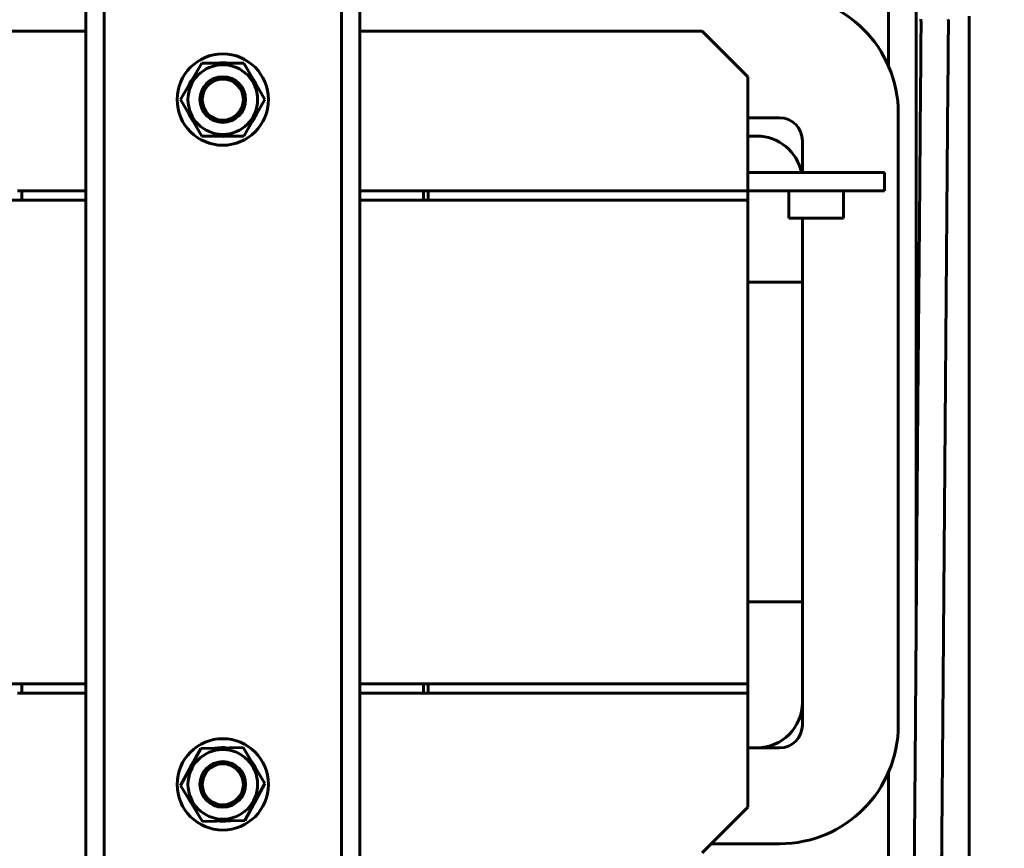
# Model space of a CAD drawing. Header units: millimetres. Extents: x 0 to 297, y 0 to 420.
# Tile 12 of 18: x 175 to 228, y 307 to 352. Entities that reach past the tile are written whole.
import ezdxf

# ---------------------------------------------------------------- set-up
doc = ezdxf.new("R2010")
doc.units = ezdxf.units.MM
doc.linetypes.add('K5LT_BASIC', pattern=[0])
doc.linetypes.add('K5LT_THIN', pattern=[0])
doc.layers.add('Системный слой', color=7, linetype='Continuous')
doc.styles.add('KDIMTEXTSTYLE', font='GOST_AU.SHX', dxfattribs={"width": 0.96, "oblique": 15, "height": 5})
doc.dimstyles.new('KDIMSTYLE (0.25)', dxfattribs={"dimtxt": 5, "dimasz": 1, "dimexe": 2, "dimexo": 0, "dimgap": 1, "dimtad": 1, "dimlfac": 4, "dimtxsty": 'KDIMTEXTSTYLE', "dimsah": 1, "dimcen": 0, "dimdle": 1, "dimadec": 0, "dimazin": 0, "dimtfac": 0.667, "dimtmove": 0, "dimatfit": 3, "dimfxl": 1, "dimtvp": 1, "dimtolj": 1, "dimtzin": 0, "dimarcsym": 0})

# ---------------------------------------------------------------- blocks, each defined once
blk = doc.blocks.new('U92')
at = {"layer": 'Системный слой', "color": 150, "linetype": 'K5LT_BASIC', "lineweight": 60, "true_color": 0x0080ff}
for p, q in [((223.927, 352.198), (223.931, 352.145)), ((223.931, 352.145), (223.935, 352.038)), ((223.934, 351.694), (223.933, 351.571)), ((223.935, 351.818), (223.934, 351.777)), ((223.934, 351.777), (223.934, 351.694)), ((223.935, 352.038), (223.936, 352.018)), ((223.936, 351.928), (223.935, 351.906)), ((223.935, 351.906), (223.935, 351.859)), ((223.935, 351.859), (223.935, 351.818)), ((223.936, 352.018), (223.936, 352.01)), ((223.936, 352.01), (223.936, 352.001)), ((223.936, 352.001), (223.936, 351.992)), ((223.936, 351.992), (223.936, 351.974)), ((223.936, 351.974), (223.936, 351.965)), ((223.936, 351.965), (223.936, 351.957)), ((223.936, 351.957), (223.936, 351.949)), ((223.936, 351.949), (223.936, 351.94)), ((223.936, 351.94), (223.936, 351.928)), ((223.93, 351.229), (223.928, 350.971)), ((223.933, 351.571), (223.93, 351.281)), ((223.93, 351.281), (223.93, 351.229)), ((223.926, 350.694), (223.924, 350.54)), ((223.927, 350.828), (223.926, 350.809)), ((223.926, 350.809), (223.926, 350.77)), ((223.926, 350.77), (223.926, 350.694)), ((223.928, 350.955), (223.927, 350.932)), ((223.927, 350.932), (223.927, 350.9)), ((223.927, 350.9), (223.927, 350.892)), ((223.927, 350.892), (223.927, 350.883)), ((223.927, 350.883), (223.927, 350.875)), ((223.927, 350.875), (223.927, 350.867)), ((223.927, 350.867), (223.927, 350.858)), ((223.927, 350.858), (223.927, 350.845)), ((223.927, 350.845), (223.927, 350.837)), ((223.927, 350.837), (223.927, 350.828)), ((223.928, 350.971), (223.928, 350.955)), ((223.922, 350.231), (223.917, 349.615)), ((223.924, 350.54), (223.922, 350.231)), ((223.917, 349.615), (223.907, 348.384)), ((223.907, 348.384), (223.887, 345.924)), ((223.887, 345.924), (223.847, 341.002)), ((223.847, 341.002), (223.767, 331.159)), ((223.767, 331.159), (223.606, 311.472)), ((223.606, 311.472), (223.4, 286.166))]:
    blk.add_line(p, q, dxfattribs=at)
blk = doc.blocks.new('U93')
at = {"layer": 'Системный слой', "color": 150, "linetype": 'K5LT_BASIC', "lineweight": 60, "true_color": 0x0080ff}
for p, q in [((225.428, 352.191), (225.43, 352.161)), ((225.43, 352.161), (225.43, 352.154)), ((225.43, 352.154), (225.431, 352.143)), ((225.431, 352.143), (225.432, 352.122)), ((225.432, 352.122), (225.434, 352.078)), ((225.434, 351.717), (225.432, 351.497)), ((225.434, 352.078), (225.435, 351.998)), ((225.435, 351.883), (225.434, 351.827)), ((225.434, 351.827), (225.434, 351.717)), ((225.435, 351.998), (225.435, 351.991)), ((225.435, 351.991), (225.436, 351.981)), ((225.436, 351.954), (225.435, 351.947)), ((225.435, 351.947), (225.435, 351.939)), ((225.435, 351.939), (225.435, 351.932)), ((225.435, 351.932), (225.435, 351.924)), ((225.435, 351.924), (225.435, 351.91)), ((225.435, 351.91), (225.435, 351.883)), ((225.436, 351.981), (225.436, 351.962)), ((225.436, 351.962), (225.436, 351.954)), ((225.429, 351.133), (225.428, 351.01)), ((225.432, 351.497), (225.429, 351.2)), ((225.429, 351.2), (225.429, 351.133)), ((225.424, 350.575), (225.422, 350.286)), ((225.425, 350.72), (225.424, 350.575)), ((225.426, 350.793), (225.425, 350.72)), ((225.427, 350.848), (225.426, 350.829)), ((225.426, 350.829), (225.426, 350.793)), ((225.428, 350.974), (225.427, 350.966)), ((225.427, 350.966), (225.427, 350.956)), ((225.427, 350.956), (225.427, 350.937)), ((225.427, 350.937), (225.427, 350.898)), ((225.427, 350.898), (225.427, 350.887)), ((225.427, 350.887), (225.427, 350.88)), ((225.427, 350.88), (225.427, 350.872)), ((225.427, 350.872), (225.427, 350.864)), ((225.427, 350.864), (225.427, 350.857)), ((225.427, 350.857), (225.427, 350.848)), ((225.428, 351.01), (225.428, 350.974)), ((225.422, 350.286), (225.417, 349.706)), ((225.417, 349.706), (225.408, 348.549)), ((225.408, 348.549), (225.389, 346.234)), ((225.389, 346.234), (225.351, 341.604)), ((225.351, 341.604), (225.276, 332.344)), ((225.276, 332.344), (225.125, 313.823)), ((225.125, 313.823), (224.948, 292.012))]:
    blk.add_line(p, q, dxfattribs=at)
blk = doc.blocks.new('U94')
at = {"layer": 'Системный слой', "color": 150, "linetype": 'K5LT_BASIC', "lineweight": 60, "true_color": 0x0080ff}
blk.add_line((225.076, 307.791), (225.076, 302.526), dxfattribs=at)
blk = doc.blocks.new('U96')
at = {"layer": 'Системный слой', "color": 150, "linetype": 'K5LT_BASIC', "lineweight": 60, "true_color": 0x0080ff}
for p, q in [((226.576, 352.371), (226.576, 352.149)), ((226.576, 352.149), (226.576, 351.706)), ((226.576, 351.706), (226.576, 350.822)), ((226.576, 350.822), (226.576, 349.057)), ((226.576, 349.057), (226.576, 345.522)), ((226.576, 345.522), (226.576, 338.452)), ((226.576, 338.452), (226.576, 324.31)), ((226.576, 324.31), (226.576, 300.53))]:
    blk.add_line(p, q, dxfattribs=at)
blk = doc.blocks.new('U102')
at = {"layer": 'Системный слой', "color": 150, "linetype": 'K5LT_BASIC', "lineweight": 60, "true_color": 0x0080ff}
for p, q in [((178.189, 342.801), (174.689, 342.801)), ((196.689, 342.801), (193.189, 342.801))]:
    blk.add_line(p, q, dxfattribs=at)
blk = doc.blocks.new('U103')
at = {"layer": 'Системный слой', "color": 150, "linetype": 'K5LT_BASIC', "lineweight": 60, "true_color": 0x0080ff}
for p, q in [((178.189, 342.301), (174.689, 342.301)), ((196.689, 342.301), (193.189, 342.301))]:
    blk.add_line(p, q, dxfattribs=at)
blk = doc.blocks.new('U106')
at = {"layer": 'Системный слой', "color": 150, "linetype": 'K5LT_BASIC', "lineweight": 60, "true_color": 0x0080ff}
for start, end in [(90, 96.3892), (143.6108, 156.3892), (23.6108, 36.3892), (203.6108, 216.3892), (323.6108, 336.3892), (263.6108, 276.3892)]:
    blk.add_arc((185.689, 347.801), 2.013, start, end, dxfattribs=at)
blk = doc.blocks.new('U109')
at = {"layer": 'Системный слой', "color": 150, "linetype": 'K5LT_BASIC', "lineweight": 60, "true_color": 0x0080ff}
for p, q in [((153.189, 342.301), (178.189, 342.301)), ((193.189, 342.301), (214.439, 342.301))]:
    blk.add_line(p, q, dxfattribs=at)
blk = doc.blocks.new('U110')
at = {"layer": 'Системный слой', "color": 150, "linetype": 'K5LT_BASIC', "lineweight": 60, "true_color": 0x0080ff}
for p, q in [((153.189, 315.801), (178.189, 315.801)), ((193.189, 315.801), (214.439, 315.801))]:
    blk.add_line(p, q, dxfattribs=at)
blk = doc.blocks.new('U113')
at = {"layer": 'Системный слой', "color": 150, "linetype": 'K5LT_BASIC', "lineweight": 60, "true_color": 0x0080ff}
for p, q in [((217.439, 345.551), (217.439, 343.801)), ((217.439, 341.301), (217.439, 313.551))]:
    blk.add_line(p, q, dxfattribs=at)
blk = doc.blocks.new('U120')
at = {"layer": 'Системный слой', "color": 150, "linetype": 'K5LT_BASIC', "lineweight": 60, "true_color": 0x0080ff}
for start, end in [(84.8993, 97.6778), (144.8993, 157.6778), (24.8993, 37.6778), (204.8993, 217.6778), (324.8993, 337.6778), (264.8993, 277.6778)]:
    blk.add_arc((185.689, 310.301), 2.013, start, end, dxfattribs=at)
blk = doc.blocks.new('U123')
at = {"layer": 'Системный слой', "color": 150, "linetype": 'K5LT_BASIC', "lineweight": 60, "true_color": 0x0080ff}
blk.add_line((217.389, 314.301), (217.439, 314.301), dxfattribs=at)
blk = doc.blocks.new('U124')
at = {"layer": 'Системный слой', "color": 150, "linetype": 'K5LT_BASIC', "lineweight": 60, "true_color": 0x0080ff}
for p, q in [((153.189, 351.551), (178.189, 351.551)), ((193.189, 351.551), (211.939, 351.551))]:
    blk.add_line(p, q, dxfattribs=at)
blk = doc.blocks.new('U125')
at = {"layer": 'Системный слой', "color": 150, "linetype": 'K5LT_BASIC', "lineweight": 60, "true_color": 0x0080ff}
for p, q in [((174.689, 342.801), (174.439, 342.801)), ((196.939, 342.801), (196.689, 342.801))]:
    blk.add_line(p, q, dxfattribs=at)
blk = doc.blocks.new('U128')
at = {"layer": 'Системный слой', "color": 150, "linetype": 'K5LT_BASIC', "lineweight": 60, "true_color": 0x0080ff}
blk.add_line((223.661, 353.052), (223.661, 318.158), dxfattribs=at)
blk = doc.blocks.new('U129')
at = {"layer": 'Системный слой', "color": 150, "linetype": 'K5LT_BASIC', "lineweight": 60, "true_color": 0x0080ff}
for p, q in [((222.161, 354.175), (222.161, 349.619)), ((222.161, 310.983), (222.161, 290.513))]:
    blk.add_line(p, q, dxfattribs=at)
blk = doc.blocks.new('U130')
at = {"layer": 'Системный слой', "color": 150, "linetype": 'K5LT_BASIC', "lineweight": 60, "true_color": 0x0080ff}
for p, q in [((174.439, 315.301), (174.689, 315.301)), ((196.689, 315.301), (196.939, 315.301))]:
    blk.add_line(p, q, dxfattribs=at)
blk = doc.blocks.new('U132')
at = {"layer": 'Системный слой', "color": 150, "linetype": 'K5LT_BASIC', "lineweight": 60, "true_color": 0x0080ff}
for p, q in [((178.189, 315.801), (174.689, 315.801)), ((196.689, 315.801), (193.189, 315.801))]:
    blk.add_line(p, q, dxfattribs=at)
blk = doc.blocks.new('U133')
at = {"layer": 'Системный слой', "color": 150, "linetype": 'K5LT_BASIC', "lineweight": 60, "true_color": 0x0080ff}
for p, q in [((178.189, 315.301), (174.689, 315.301)), ((196.689, 315.301), (193.189, 315.301))]:
    blk.add_line(p, q, dxfattribs=at)
blk = doc.blocks.new('KDIMARROW_02')
at = {"layer": 'Системный слой'}
blk.add_hatch(color=0, dxfattribs=at).paths.add_polyline_path([(4.5, 0), (5, 0.658), (0, 0), (5, -0.658)])
at = {"layer": 'Системный слой', "color": 0, "linetype": 'K5LT_THIN', "lineweight": 18}
for p, q in [((5, 0.658), (0, 0)), ((4.5, 0), (5, 0.658)), ((0, 0), (-1, 0)), ((0, 0), (5, -0.658)), ((0, 0), (7, 0)), ((5, -0.658), (4.5, 0))]:
    blk.add_line(p, q, dxfattribs=at)

msp = doc.modelspace()

# ---------------------------------------------------------------- linework, layer by layer
at = {"layer": 'Системный слой', "color": 150, "linetype": 'K5LT_BASIC', "lineweight": 60, "true_color": 0x0080ff}
for p, q in [((178.1894, 299.051), (178.1894, 359.051)), ((179.1894, 299.051), (179.1894, 359.051)), ((192.1894, 299.051), (192.1894, 359.051)), ((193.1894, 299.051), (193.1894, 359.051)), ((214.4394, 349.051), (211.9394, 351.551)), ((184.5347, 349.801), (183.38, 347.801)), ((186.8441, 349.801), (184.5347, 349.801)), ((185.6894, 349.8135), (185.6894, 349.801)), ((187.9988, 347.801), (186.8441, 349.801)), ((214.4394, 343.551), (214.4394, 349.051)), ((183.38, 347.801), (184.5347, 345.801)), ((186.8441, 345.801), (187.9988, 347.801)), ((214.4394, 346.801), (216.1894, 346.801)), ((222.6894, 347.051), (222.6894, 313.551)), ((184.5347, 345.801), (186.8441, 345.801)), ((214.9394, 345.801), (214.4394, 345.801)), ((221.1894, 343.801), (214.4394, 343.801)), ((214.4394, 343.551), (214.4394, 342.801)), ((221.1894, 343.801), (221.9394, 343.801)), ((221.9394, 343.801), (221.9394, 342.801)), ((174.6894, 342.301), (174.6894, 342.801)), ((196.6894, 342.301), (196.6894, 342.801)), ((196.9394, 342.801), (214.4394, 342.801)), ((196.9394, 342.801), (196.9394, 342.301)), ((214.4394, 342.801), (214.4394, 342.301)), ((221.1894, 342.801), (214.4394, 342.801)), ((216.6894, 341.301), (216.6894, 342.801)), ((219.6894, 341.301), (219.6894, 342.801)), ((221.9394, 342.801), (221.1894, 342.801)), ((196.9394, 342.301), (214.4394, 342.301)), ((214.4394, 342.301), (214.4394, 315.801)), ((219.6894, 341.301), (216.6894, 341.301)), ((217.4394, 337.801), (217.4394, 341.301)), ((214.4394, 337.801), (217.4394, 337.801)), ((217.4394, 320.301), (214.4394, 320.301)), ((217.4394, 314.801), (217.4394, 320.301)), ((174.6894, 315.301), (174.6894, 315.801)), ((196.6894, 315.301), (196.6894, 315.801)), ((196.9394, 315.801), (214.4394, 315.801)), ((196.9394, 315.801), (196.9394, 315.301)), ((214.4394, 315.801), (214.4394, 315.301)), ((196.9394, 315.301), (214.4394, 315.301)), ((214.4394, 315.301), (214.4394, 314.551)), ((214.4394, 314.551), (214.4394, 309.051)), ((184.49, 312.2746), (183.3806, 310.2491)), ((186.7988, 312.3265), (184.49, 312.2746)), ((187.9982, 310.353), (186.7988, 312.3265)), ((216.1894, 312.301), (214.4394, 312.301)), ((214.4394, 312.301), (214.9394, 312.301)), ((183.3806, 310.2491), (184.58, 308.2756)), ((186.8888, 308.3275), (187.9982, 310.353)), ((211.9394, 306.551), (214.4394, 309.051)), ((184.58, 308.2756), (186.8888, 308.3275)), ((216.1894, 307.051), (212.4394, 307.051))]:
    msp.add_line(p, q, dxfattribs=at)
for centre, radius in [((185.6894, 347.801), 2.5), ((185.6894, 347.801), 1.9062), ((185.6894, 347.801), 1.25), ((185.6894, 347.801), 1.125), ((185.6894, 310.301), 2.5), ((185.6894, 310.301), 1.9062), ((185.6894, 310.301), 1.25), ((185.6894, 310.301), 1.125)]:
    msp.add_circle(centre, radius, dxfattribs=at)
for centre, radius, start, end in [((216.1894, 347.051), 6.5, 0, 90), ((185.6894, 347.801), 2.0125, 83.61075, 90), ((216.1894, 345.551), 1.25, 0, 90), ((214.9394, 343.301), 2.5, 11.53696, 90), ((214.9394, 314.801), 2.5, 270, 0), ((216.1894, 313.551), 1.25, 270, 0), ((216.1894, 313.551), 6.5, 270, 0)]:
    msp.add_arc(centre, radius, start, end, dxfattribs=at)

# ---------------------------------------------------------------- block references
at = {"layer": 'Системный слой'}
for name in ['U128', 'U129', 'U96', 'U94', 'U93', 'U92', 'U124', 'U106', 'U113', 'U125', 'U102', 'U109', 'U103', 'U110', 'U132', 'U130', 'U133', 'U123', 'U120']:
    msp.add_blockref(name, (0, 0), dxfattribs=at)

# ---------------------------------------------------------------- dimensions: what is measured, and where the dimension line sits
at = {"layer": 'Системный слой', "color": 7}
msp.add_linear_dim(base=(241.5762, 303.051), p1=(186.6894, 300.051), p2=(186.6894, 303.051), angle=90, location=(241.5762, 313.4084), text='\\H5.0;\\W0.965;\\Q15;\\H5.0;\\W0.965;\\Q15;\\Q15;d1', dimstyle='KDIMSTYLE (0.25)', override={"dimexo": 0, "dimblk1": 'KDIMARROW_02', "dimblk2": 'KDIMARROW_02', "dimse1": 0, "dimse2": 0, "dimclrt": 7, "dimtolj": 1}, dxfattribs=at).render()

doc.saveas('drawing.dxf')
